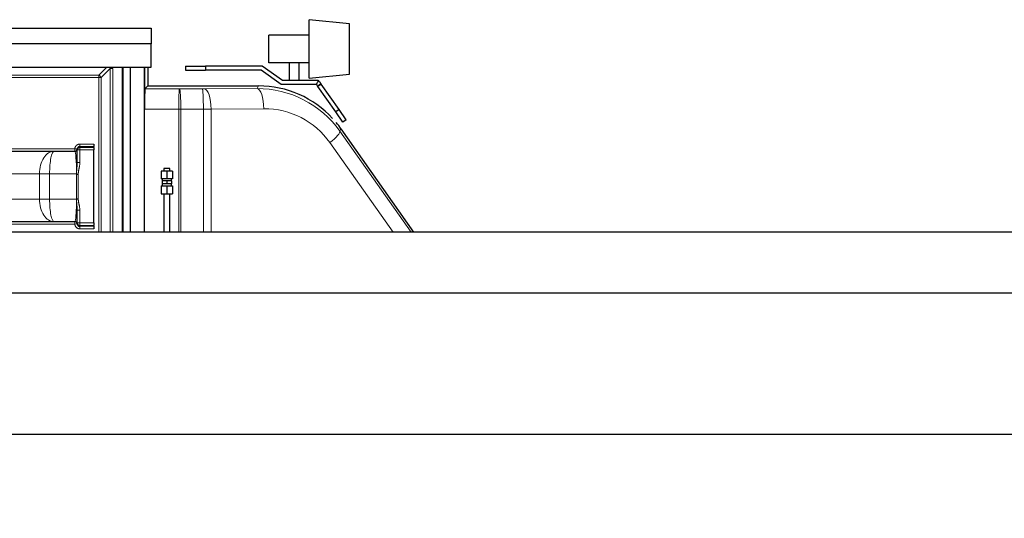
# Model space of a CAD drawing. Header units: inches. Extents: x 0 to 20790, y -12 to 14700.
# Tile 29 of 256: x 3098 to 5055, y 5649 to 6641. Entities that reach past the tile are written whole.
import ezdxf

# ---------------------------------------------------------------- set-up
doc = ezdxf.new("R2010")
doc.units = ezdxf.units.IN
doc.layers.add('1', color=7, linetype='Continuous', true_color=0xffffff)
doc.layers.add('254', color=7, linetype='Continuous', true_color=0xffffff)
doc.styles.add('latin_extended', font='simplex.shx')
doc.dimstyles.get("Standard").update_dxf_attribs({"dimtxt": 0.18, "dimasz": 0.18, "dimexe": 0.18, "dimexo": 0.0625, "dimgap": 0.09, "dimtad": 0, "dimtih": 1, "dimtoh": 1, "dimdec": 4, "dimzin": 0, "dimdsep": 46, "dimtxsty": 'Standard', "dimcen": 0.09, "dimadec": 0, "dimazin": 0, "dimtfac": 1, "dimtdec": 4, "dimtofl": 0, "dimtmove": 0, "dimatfit": 3, "dimfxl": 1, "dimtolj": 1, "dimtzin": 0, "dimarcsym": 0})

# ---------------------------------------------------------------- blocks, each defined once
blk = doc.blocks.new('_U9')
at = {"layer": '254', "color": 3, "linetype": 'Continuous', "lineweight": 13, "transparency": 16777216}
for p, q in [((1630, 6537.1), (700, 6537.1)), ((735, 6414.6), (735, 5321.6)), ((7671, 5199.1), (700, 5199.1))]:
    blk.add_line(p, q, dxfattribs=at)
at = {"layer": '254', "color": 3, "transparency": 16777216}
for points in [[(755.4, 6414.6), (714.5, 6414.6), (735, 6537.1)], [(714.5, 5321.6), (755.4, 5321.6), (735, 5199.1)]]:
    blk.add_solid(points, dxfattribs=at)
at = {"layer": 'Defpoints', "color": 0, "transparency": 16777216}
for p in [(1665, 6537.1), (735, 5199.1), (7706, 5199.1)]:
    blk.add_point(p, dxfattribs=at)
at = {"layer": '254', "color": 2, "lineweight": 13, "transparency": 16777216, "insert": (551.2, 5647.6), "char_height": 122.5, "attachment_point": 1, "rotation": 90, "style": 'latin_extended'}
blk.add_mtext('\\A1;\\C2;1338', dxfattribs=at)

msp = doc.modelspace()

# ---------------------------------------------------------------- linework, layer by layer
at = {"layer": '1', "color": 2, "linetype": 'Continuous', "lineweight": 25}
for p, q in [((3673.956, 6582.763), (3673.956, 6640.763)), ((3753.956, 6632.763), (3673.956, 6640.763)), ((2674.456, 6623.643), (3359.456, 6623.643)), ((3359.456, 6623.643), (3359.456, 6592.643)), ((3753.956, 6582.763), (3753.956, 6632.763)), ((3593.956, 6555.263), (3593.956, 6610.263)), ((3673.956, 6610.263), (3593.956, 6610.263)), ((3359.456, 6592.643), (2674.456, 6592.643)), ((3359.456, 6546.643), (3359.456, 6592.643)), ((3673.956, 6524.763), (3673.956, 6582.763)), ((3753.956, 6532.763), (3753.956, 6582.763)), ((2674.456, 6546.643), (3359.456, 6546.643)), ((3302.956, 6218.035), (3302.956, 6546.643)), ((3303.956, 6218.041), (3303.956, 6546.642)), ((3318.956, 6218.033), (3318.956, 6546.643)), ((3346.038, 6546.643), (3346.038, 6218.033)), ((3346.556, 6218.034), (3346.556, 6546.636)), ((3346.59, 6546.642), (3346.59, 6462.972)), ((3353.456, 6546.643), (3353.456, 6509.145)), ((3427.956, 6548.163), (3467.956, 6548.163)), ((3427.956, 6548.163), (3427.956, 6540.163)), ((3427.956, 6540.163), (3467.956, 6540.163)), ((3580.685, 6548.163), (3467.956, 6548.163)), ((3467.956, 6548.163), (3467.956, 6540.163)), ((3578.162, 6540.163), (3467.956, 6540.163)), ((3618.436, 6511.963), (3578.162, 6540.163)), ((3620.958, 6519.963), (3580.685, 6548.163)), ((3673.956, 6555.263), (3593.956, 6555.263)), ((3633.956, 6555.263), (3633.956, 6519.963)), ((3653.956, 6519.963), (3653.956, 6555.263)), ((3691.926, 6519.963), (3620.958, 6519.963)), ((3673.956, 6524.763), (3753.956, 6532.763)), ((3353.456, 6509.145), (3347.276, 6502.965)), ((3353.456, 6509.145), (3573.169, 6509.145)), ((3688.099, 6511.963), (3618.436, 6511.963)), ((3690.825, 6508.552), (3693.211, 6510.223)), ((3691.081, 6508.186), (3690.825, 6508.552)), ((3726.694, 6457.326), (3691.081, 6508.186)), ((3693.211, 6510.223), (3697.378, 6513.141)), ((3697.378, 6513.141), (3697.634, 6512.775)), ((3733.247, 6461.915), (3697.634, 6512.775)), ((3733.247, 6461.915), (3726.694, 6457.326)), ((3747.586, 6441.436), (3733.247, 6461.915)), ((3741.033, 6436.847), (3726.694, 6457.326)), ((3747.586, 6441.436), (3741.033, 6436.847)), ((3736.976, 6423.871), (3881.093, 6218.043)), ((3212.956, 6381.724), (3212.956, 6382.421)), ((3212.956, 6356.592), (3212.956, 6381.724)), ((3245.956, 6393.351), (3245.956, 6388.352)), ((3245.956, 6386.723), (3245.956, 6388.352)), ((3245.956, 6386.723), (3245.956, 6381.724)), ((3245.956, 6236.562), (3245.956, 6381.724)), ((2819.072, 6379.143), (3166.84, 6379.143)), ((3166.84, 6379.143), (3207.956, 6379.143)), ((3396.954, 6345.143), (3384.954, 6345.143)), ((3390.954, 6339.643), (3379.954, 6339.643)), ((3379.954, 6339.643), (3379.954, 6324.143)), ((3390.954, 6324.143), (3379.954, 6324.143)), ((3381.954, 6324.143), (3381.954, 6320.143)), ((3390.954, 6339.643), (3390.954, 6324.143)), ((3401.954, 6339.643), (3390.954, 6339.643)), ((3401.954, 6324.143), (3390.954, 6324.143)), ((3399.954, 6320.143), (3399.954, 6324.143)), ((3401.954, 6339.643), (3401.954, 6324.143)), ((3379.954, 6310.143), (3390.954, 6310.143)), ((3379.954, 6310.143), (3379.954, 6294.643)), ((3390.954, 6320.143), (3381.452, 6320.143)), ((3381.452, 6320.143), (3381.452, 6314.143)), ((3390.954, 6314.143), (3381.452, 6314.143)), ((3381.954, 6314.143), (3381.954, 6310.143)), ((3400.456, 6320.143), (3390.954, 6320.143)), ((3390.954, 6320.143), (3390.954, 6314.143)), ((3400.456, 6314.143), (3390.954, 6314.143)), ((3390.954, 6310.143), (3401.954, 6310.143)), ((3390.954, 6310.143), (3390.954, 6294.643)), ((3399.954, 6310.143), (3399.954, 6314.143)), ((3400.456, 6320.143), (3400.456, 6314.143)), ((3401.954, 6310.143), (3401.954, 6294.643)), ((3379.954, 6294.643), (3390.954, 6294.643)), ((3390.954, 6294.643), (3401.954, 6294.643)), ((3212.956, 6236.562), (3212.956, 6261.693)), ((3166.84, 6239.143), (2819.072, 6239.143)), ((3207.956, 6239.143), (3166.84, 6239.143)), ((3212.956, 6235.865), (3212.956, 6236.562)), ((3245.956, 6236.562), (3245.956, 6231.563)), ((3245.956, 6229.934), (3245.956, 6231.563)), ((3245.956, 6229.934), (3245.956, 6224.935)), ((7063.956, 6218.043), (2537.956, 6218.043)), ((7063.956, 6097.047), (2537.956, 6097.047)), ((7063.956, 5816.047), (2537.956, 5816.047))]:
    msp.add_line(p, q, dxfattribs=at)
at = {"layer": '1', "color": 110, "linetype": 'Continuous', "lineweight": 13}
for p, q in [((3255.439, 6530.626), (3271.456, 6546.643)), ((3278.315, 6543.502), (3260.439, 6525.626)), ((3278.315, 6218.038), (3278.315, 6543.502)), ((3278.315, 6543.502), (3283.315, 6543.502)), ((3283.315, 6543.502), (3283.315, 6218.038)), ((2730.472, 6530.626), (3255.439, 6530.626)), ((3255.439, 6525.626), (2730.472, 6525.626)), ((3255.439, 6530.626), (3255.439, 6525.626)), ((3255.439, 6218.036), (3255.439, 6525.626)), ((3255.439, 6525.626), (3260.439, 6525.626)), ((3260.439, 6525.626), (3260.439, 6218.036)), ((3347.276, 6502.965), (3415.494, 6502.945)), ((3416.54, 6502.945), (3461.44, 6502.986)), ((3465.62, 6503), (3570.303, 6503.641)), ((3570.303, 6503.641), (3573.169, 6509.145)), ((3690.599, 6508.874), (3696.927, 6513.784)), ((3697.634, 6512.775), (3691.081, 6508.186)), ((3414.795, 6462.951), (3346.59, 6462.972)), ((3414.795, 6218.038), (3414.795, 6462.951)), ((3463.53, 6462.992), (3418.63, 6462.951)), ((3418.63, 6218.039), (3418.63, 6462.951)), ((3463.53, 6218.035), (3463.53, 6462.992)), ((3478.857, 6463.007), (3583.54, 6463.647)), ((3478.857, 6218.037), (3478.857, 6463.007)), ((3736.976, 6423.871), (3734.53, 6419.171)), ((3734.53, 6419.171), (3876.416, 6218.043)), ((2777.956, 6384.143), (3207.956, 6384.143)), ((3207.956, 6379.143), (3207.956, 6384.143)), ((3212.94, 6383.746), (3207.956, 6384.143)), ((3217.956, 6381.724), (3212.956, 6381.724)), ((3217.924, 6393.351), (3245.956, 6393.351)), ((3217.924, 6388.352), (3217.924, 6393.351)), ((3245.956, 6388.352), (3217.924, 6388.352)), ((3217.956, 6387.42), (3217.956, 6386.723)), ((3217.956, 6386.723), (3245.956, 6386.723)), ((3217.956, 6381.724), (3217.956, 6386.723)), ((3217.956, 6381.724), (3217.956, 6356.592)), ((3245.956, 6381.724), (3217.956, 6381.724)), ((3840.709, 6218.043), (3715.005, 6396.232)), ((3212.956, 6356.592), (3217.956, 6356.592)), ((3137.764, 6334.143), (2848.148, 6334.143)), ((3137.764, 6284.143), (3137.764, 6334.143)), ((3137.764, 6334.143), (3157.985, 6334.143)), ((3211.326, 6334.143), (3157.985, 6334.143)), ((3157.985, 6334.143), (3157.985, 6284.143)), ((3211.524, 6284.718), (3211.524, 6333.568)), ((3214.894, 6333.599), (3214.894, 6284.687)), ((2848.148, 6284.143), (3137.764, 6284.143)), ((3137.764, 6284.143), (3157.985, 6284.143)), ((3157.985, 6284.143), (3211.326, 6284.143)), ((3212.956, 6261.693), (3217.956, 6261.693)), ((3217.956, 6261.693), (3217.956, 6236.562)), ((3207.956, 6234.143), (2777.956, 6234.143)), ((3207.956, 6234.143), (3207.956, 6239.143)), ((3212.94, 6234.54), (3207.956, 6234.143)), ((3212.956, 6236.562), (3217.956, 6236.562)), ((3217.924, 6224.935), (3217.924, 6229.934)), ((3217.924, 6229.934), (3245.956, 6229.934)), ((3245.956, 6224.935), (3217.924, 6224.935)), ((3217.956, 6231.563), (3217.956, 6236.562)), ((3217.956, 6236.562), (3245.956, 6236.562)), ((3217.956, 6231.563), (3217.956, 6230.866)), ((3245.956, 6231.563), (3217.956, 6231.563))]:
    msp.add_line(p, q, dxfattribs=at)
at = {"layer": '1', "color": 2, "linetype": 'Continuous', "lineweight": 25}
for centre, start, end in [((3207.956, 6384.143), 270, 351.744243), ((3207.956, 6234.143), 8.255757, 90)]:
    msp.add_arc(centre, 5, start, end, dxfattribs=at)
at = {"layer": '1', "color": 110, "linetype": 'Continuous', "lineweight": 13}
for centre, major_axis, ratio, start_param, end_param in [((3243.315, 6513.502), (-34.744, -34.744), 0.20351933, 2.78022553, 2.9790452), ((3243.315, 6513.502), (37.417, 37.417), 0.37796447, 5.92181818, 6.05025032), ((3255.439, 6525.626), (-7.071, 7.071), 0.37796447, 4.35102186, 5.0737561), ((3415.494, 6462.951), (0.012, 40), 0.01745955, 0.01745595, 1.57080165), ((3415.756, 6503.206), (15, 0), 0.01745507, 4.6949286, 4.76467983), ((3416.54, 6462.951), (-0.037, 40), 0.05226697, 4.71234123, 6.26570812), ((3460.656, 6503.248), (-15, 0), 0.01745506, 1.62308714, 1.90807803), ((3461.44, 6462.992), (-0.037, 40), 0.05226697, 4.71234123, 6.26570812), ((3465.62, 6463.007), (-0.245, 39.999), 0.33091765, 4.71036338, 6.26468987), ((3570.278, 6303.623), (-170.589, -105.976), 0.99442983, 3.19908382, 4.15887388), ((3570.303, 6463.647), (-0.245, 39.999), 0.33091765, 4.71036338, 6.26468987), ((3415.756, 6463.213), (-55, 0), 0.00476046, 1.55333573, 1.62308718), ((3460.656, 6463.254), (-55, 0), 0.00476047, 1.62308715, 1.90807803), ((3583.515, 6303.623), (-136.333, -85.327), 0.99302156, 3.19636033, 4.15615039), ((3701.768, 6396.232), (32.685, 23.058), 0.19814195, 4.98620609, 6.26537894), ((3217.852, 6382.707), (4.948, -0.718), 0.99986505, 1.71486728, 3.14159265), ((3217.956, 6382.421), (5, 0), 0.99986783, 1.57079633, 3.14159265), ((3217.956, 6381.724), (-5, 0), 0.99986783, 4.71238898, 6.28318531), ((3207.956, 6389.142), (-1.169, -9.931), 0.99999992, 1.54387045, 1.60880793), ((3166.84, 6334.143), (0, -45), 0.64613032, 3.14159265, 4.71238898), ((3166.84, 6334.143), (0, -45), 0.19676339, 3.14159265, 4.71238898), ((3207.956, 6334.143), (0, -45), 0.07489449, 1.57079633, 3.14159265), ((3166.84, 6284.143), (0, -45), 0.64613032, 4.71238898, 6.28318531), ((3166.84, 6284.143), (0, -45), 0.19676339, 4.71238898, 6.28318531), ((3207.956, 6284.143), (0, -45), 0.07489449, 0, 1.57079633), ((3217.852, 6235.579), (4.948, 0.718), 0.99986505, 3.14159265, 4.56831802), ((3217.956, 6236.562), (5, 0), 0.99986783, 3.14159265, 4.71238898), ((3217.956, 6235.865), (5, 0), 0.99986783, 3.14159265, 4.71238898), ((3207.956, 6229.144), (1.176, -9.931), 0.99999994, 1.53206893, 1.59700641)]:
    msp.add_ellipse(centre, major_axis=major_axis, ratio=ratio, start_param=start_param, end_param=end_param, dxfattribs=at)
at = {"layer": '1', "color": 2, "linetype": 'Continuous', "lineweight": 25}
for centre, major_axis, ratio, start_param, end_param in [((3347.288, 6462.972), (0, -40), 0.01745241, 3.15904329, 4.71238898), ((3573.137, 6309.115), (-92.369, -177.436), 0.99980643, 2.79359377, 3.62148768), ((3573.137, 6309.115), (-92.369, -177.436), 0.99980643, 2.66169762, 2.73828587), ((3207.956, 6384.143), (-0.566, -4.968), 0.99999989, 1.54009552, 1.60476781), ((3207.956, 6234.143), (0.597, -4.964), 0.99999994, 1.53043026, 1.59510255)]:
    msp.add_ellipse(centre, major_axis=major_axis, ratio=ratio, start_param=start_param, end_param=end_param, dxfattribs=at)
for points, knots in [([(3691.926, 6519.963), (3690.707, 6517.416), (3689.489, 6514.869), (3688.213, 6512.203), (3688.156, 6512.083), (3688.099, 6511.963)], [0, 0, 0, 0, 0.95515689, 0.95515689, 1, 1, 1, 1]), ([(3692.67, 6519.865), (3693.082, 6519.276), (3693.492, 6518.691), (3694.102, 6517.82), (3694.304, 6517.531), (3694.707, 6516.955), (3694.908, 6516.669), (3695.108, 6516.383)], [0, 0, 0, 0, 0.5, 0.5, 0.75, 0.75, 1, 1, 1, 1]), ([(3690.599, 6508.874), (3690.428, 6509.119), (3690.255, 6509.365), (3689.994, 6509.739), (3689.906, 6509.864), (3689.729, 6510.116), (3689.64, 6510.244), (3689.191, 6510.885), (3688.82, 6511.416), (3688.436, 6511.963)], [0, 0, 0, 0, 0.25, 0.25, 0.375, 0.375, 0.5, 0.5, 1, 1, 1, 1]), ([(3696.927, 6513.784), (3696.626, 6514.214), (3696.325, 6514.645), (3695.718, 6515.511), (3695.414, 6515.945), (3695.108, 6516.383)], [0, 0, 0, 0, 0.5, 0.5, 1, 1, 1, 1]), ([(3212.956, 6382.421), (3212.956, 6382.576), (3212.951, 6382.713), (3212.937, 6382.952), (3212.929, 6383.054), (3212.919, 6383.18), (3212.916, 6383.217), (3212.91, 6383.283), (3212.908, 6383.311), (3212.903, 6383.383), (3212.902, 6383.413), (3212.904, 6383.425)], [0, 0, 0, 0, 0.25, 0.25, 0.5, 0.5, 0.625, 0.625, 0.75, 0.75, 1, 1, 1, 1]), ([(3217.924, 6388.352), (3217.768, 6388.352), (3217.612, 6388.344), (3217.304, 6388.315), (3216.997, 6388.272), (3216.696, 6388.201), (3216.472, 6388.136), (3216.397, 6388.113), (3216.286, 6388.076), (3216.249, 6388.063), (3216.176, 6388.036), (3216.139, 6388.022), (3215.958, 6387.951), (3215.674, 6387.824), (3215.27, 6387.597), (3215.015, 6387.42), (3214.829, 6387.278), (3214.767, 6387.229), (3214.648, 6387.129), (3214.589, 6387.077), (3214.418, 6386.919), (3214.201, 6386.699), (3214.005, 6386.459), (3213.866, 6386.273), (3213.799, 6386.177), (3213.735, 6386.08), (3213.692, 6386.014), (3213.672, 6385.98), (3213.57, 6385.813), (3213.496, 6385.677), (3213.36, 6385.398), (3213.238, 6385.114), (3213.143, 6384.82), (3213.081, 6384.594), (3213.062, 6384.518), (3213.028, 6384.365), (3213.013, 6384.289), (3212.972, 6384.058), (3212.952, 6383.902), (3212.94, 6383.746)], [0, 0, 0, 0, 0.0625, 0.0625, 0.125, 0.1875, 0.1875, 0.21875, 0.21875, 0.234375, 0.234375, 0.25, 0.25, 0.3125, 0.375, 0.4375, 0.4375, 0.46875, 0.46875, 0.5, 0.5, 0.5625, 0.625, 0.625, 0.65625, 0.671875, 0.671875, 0.6875, 0.6875, 0.75, 0.75, 0.8125, 0.875, 0.875, 0.90625, 0.90625, 0.9375, 0.9375, 1, 1, 1, 1]), ([(3211.423, 6333.742), (3211.407, 6333.809), (3211.383, 6333.909), (3211.355, 6334.026), (3211.342, 6334.076), (3211.334, 6334.11), (3211.33, 6334.126), (3211.326, 6334.143)], [0, 0, 0, 0, 0.5, 0.75, 0.875, 0.875, 1, 1, 1, 1]), ([(3211.524, 6333.568), (3211.52, 6333.568), (3211.517, 6333.568), (3211.51, 6333.57), (3211.506, 6333.572), (3211.5, 6333.576), (3211.497, 6333.579), (3211.491, 6333.584), (3211.488, 6333.587), (3211.48, 6333.597), (3211.475, 6333.604), (3211.466, 6333.619), (3211.462, 6333.627), (3211.45, 6333.652), (3211.444, 6333.669), (3211.433, 6333.705), (3211.428, 6333.723), (3211.423, 6333.742)], [0, 0, 0, 0, 0.0625, 0.0625, 0.125, 0.125, 0.1875, 0.1875, 0.25, 0.25, 0.375, 0.375, 0.5, 0.5, 0.75, 0.75, 1, 1, 1, 1]), ([(3211.524, 6333.568), (3211.639, 6333.569), (3211.758, 6333.57), (3212.003, 6333.572), (3212.256, 6333.574), (3212.523, 6333.577), (3212.798, 6333.579), (3212.939, 6333.58), (3213.12, 6333.582), (3213.157, 6333.582), (3213.23, 6333.583), (3213.34, 6333.584), (3213.451, 6333.585), (3213.673, 6333.587), (3213.973, 6333.59), (3214.277, 6333.593), (3214.508, 6333.595), (3214.624, 6333.596), (3214.74, 6333.597), (3214.799, 6333.598), (3214.818, 6333.598), (3214.856, 6333.598), (3214.875, 6333.598), (3214.894, 6333.599)], [0, 0, 0, 0, 0.125, 0.125, 0.25, 0.375, 0.375, 0.5, 0.5, 0.53125, 0.53125, 0.5625, 0.625, 0.625, 0.75, 0.875, 0.875, 0.9375, 0.96875, 0.96875, 0.984375, 0.984375, 1, 1, 1, 1]), ([(3211.423, 6284.544), (3211.407, 6284.477), (3211.383, 6284.377), (3211.355, 6284.26), (3211.342, 6284.21), (3211.334, 6284.176), (3211.33, 6284.16), (3211.326, 6284.143)], [0, 0, 0, 0, 0.5, 0.75, 0.875, 0.875, 1, 1, 1, 1]), ([(3211.423, 6284.544), (3211.428, 6284.563), (3211.433, 6284.581), (3211.444, 6284.617), (3211.451, 6284.634), (3211.462, 6284.659), (3211.466, 6284.667), (3211.475, 6284.682), (3211.48, 6284.689), (3211.49, 6284.702), (3211.496, 6284.708), (3211.506, 6284.714), (3211.51, 6284.715), (3211.517, 6284.718), (3211.52, 6284.718), (3211.524, 6284.718)], [0, 0, 0, 0, 0.25, 0.25, 0.5, 0.5, 0.625, 0.625, 0.75, 0.75, 0.875, 0.875, 0.9375, 0.9375, 1, 1, 1, 1]), ([(3211.524, 6284.718), (3211.639, 6284.717), (3211.758, 6284.716), (3212.003, 6284.714), (3212.256, 6284.712), (3212.524, 6284.709), (3212.731, 6284.707), (3212.801, 6284.707), (3212.908, 6284.706), (3212.943, 6284.705), (3213.015, 6284.705), (3213.051, 6284.704), (3213.231, 6284.703), (3213.523, 6284.7), (3213.971, 6284.696), (3214.276, 6284.693), (3214.507, 6284.691), (3214.585, 6284.69), (3214.701, 6284.689), (3214.74, 6284.689), (3214.798, 6284.688), (3214.817, 6284.688), (3214.856, 6284.688), (3214.875, 6284.687), (3214.894, 6284.687)], [0, 0, 0, 0, 0.125, 0.125, 0.25, 0.375, 0.375, 0.4375, 0.4375, 0.46875, 0.46875, 0.5, 0.5, 0.625, 0.75, 0.875, 0.875, 0.9375, 0.9375, 0.96875, 0.96875, 0.984375, 0.984375, 1, 1, 1, 1]), ([(3212.904, 6234.861), (3212.903, 6234.867), (3212.903, 6234.877), (3212.904, 6234.907), (3212.905, 6234.927), (3212.91, 6234.998), (3212.916, 6235.064), (3212.929, 6235.232), (3212.937, 6235.333), (3212.951, 6235.573), (3212.956, 6235.71), (3212.956, 6235.865)], [0, 0, 0, 0, 0.125, 0.125, 0.25, 0.25, 0.5, 0.5, 0.75, 0.75, 1, 1, 1, 1]), ([(3212.94, 6234.54), (3212.952, 6234.383), (3212.972, 6234.229), (3213.025, 6233.924), (3213.093, 6233.622), (3213.188, 6233.327), (3213.269, 6233.109), (3213.298, 6233.036), (3213.345, 6232.928), (3213.361, 6232.893), (3213.393, 6232.821), (3213.476, 6232.645), (3213.643, 6232.338), (3213.902, 6231.954), (3214.098, 6231.713), (3214.254, 6231.538), (3214.308, 6231.481), (3214.418, 6231.37), (3214.474, 6231.316), (3214.645, 6231.158), (3214.881, 6230.958), (3215.135, 6230.782), (3215.333, 6230.658), (3215.433, 6230.598), (3215.535, 6230.542), (3215.604, 6230.505), (3215.639, 6230.487), (3215.814, 6230.399), (3215.956, 6230.336), (3216.244, 6230.223), (3216.537, 6230.123), (3216.838, 6230.051), (3217.068, 6230.008), (3217.145, 6229.995), (3217.3, 6229.973), (3217.378, 6229.964), (3217.611, 6229.942), (3217.768, 6229.934), (3217.924, 6229.934)], [0, 0, 0, 0, 0.0625, 0.0625, 0.125, 0.1875, 0.1875, 0.21875, 0.21875, 0.234375, 0.234375, 0.25, 0.3125, 0.375, 0.4375, 0.4375, 0.46875, 0.46875, 0.5, 0.5, 0.5625, 0.625, 0.625, 0.65625, 0.671875, 0.671875, 0.6875, 0.6875, 0.75, 0.75, 0.8125, 0.875, 0.875, 0.90625, 0.90625, 0.9375, 0.9375, 1, 1, 1, 1])]:
    msp.add_open_spline(points, degree=3, knots=knots, dxfattribs=at)
for points, degree in [([(3691.926, 6519.963), (3692.149, 6519.963), (3692.374, 6519.963), (3692.601, 6519.963)], 3), ([(3692.601, 6519.963), (3692.624, 6519.931), (3692.647, 6519.898), (3692.67, 6519.865)], 3), ([(3688.436, 6511.963), (3688.322, 6511.963), (3688.21, 6511.963), (3688.099, 6511.963)], 3), ([(3697.378, 6513.141), (3697.232, 6513.349), (3697.082, 6513.564), (3696.927, 6513.784)], 3), ([(3384.954, 6345.143), (3384.954, 6339.643)], 1), ([(3396.954, 6339.643), (3396.954, 6345.143)], 1), ([(3384.955, 6294.643), (3384.956, 6218.043)], 1), ([(3396.956, 6218.043), (3396.955, 6294.643)], 1)]:
    msp.add_open_spline(points, degree=degree, dxfattribs=at)
at = {"layer": '1', "color": 110, "linetype": 'Continuous', "lineweight": 13}
for points, knots in [([(3207.956, 6384.143), (3207.981, 6384.455), (3208.02, 6384.766), (3208.101, 6385.228), (3208.132, 6385.381), (3208.2, 6385.687), (3208.238, 6385.839), (3208.361, 6386.289), (3208.457, 6386.584), (3208.674, 6387.163), (3208.797, 6387.447), (3209.068, 6388.004), (3209.216, 6388.276), (3209.419, 6388.611), (3209.461, 6388.677), (3209.545, 6388.809), (3209.674, 6389.005), (3209.809, 6389.195), (3210.086, 6389.568), (3210.478, 6390.047), (3210.913, 6390.488), (3211.255, 6390.803), (3211.372, 6390.906), (3211.551, 6391.057), (3211.612, 6391.107), (3211.734, 6391.205), (3211.796, 6391.253), (3212.106, 6391.49), (3212.362, 6391.666), (3212.886, 6391.994), (3213.156, 6392.146), (3213.708, 6392.424), (3213.992, 6392.55), (3214.354, 6392.692), (3214.428, 6392.72), (3214.574, 6392.773), (3214.649, 6392.799), (3214.871, 6392.874), (3215.02, 6392.921), (3215.468, 6393.049), (3216.071, 6393.192), (3216.683, 6393.278), (3217.3, 6393.336), (3217.611, 6393.351), (3217.924, 6393.351)], [0, 0, 0, 0, 0.0625, 0.0625, 0.09375, 0.09375, 0.125, 0.125, 0.1875, 0.1875, 0.25, 0.25, 0.3125, 0.3125, 0.328125, 0.328125, 0.34375, 0.375, 0.375, 0.4375, 0.5, 0.5, 0.53125, 0.53125, 0.546875, 0.546875, 0.5625, 0.5625, 0.625, 0.625, 0.6875, 0.6875, 0.75, 0.75, 0.765625, 0.765625, 0.78125, 0.78125, 0.8125, 0.8125, 0.875, 0.9375, 0.9375, 1, 1, 1, 1]), ([(3211.423, 6333.742), (3211.421, 6334.228), (3211.423, 6334.713), (3211.437, 6335.684), (3211.449, 6336.168), (3211.482, 6337.136), (3211.503, 6337.62), (3211.554, 6338.586), (3211.583, 6339.068), (3211.649, 6340.032), (3211.685, 6340.514), (3211.744, 6341.235), (3211.764, 6341.476), (3211.806, 6341.956), (3211.913, 6343.156), (3212.033, 6344.349), (3212.228, 6346.249), (3212.327, 6347.196), (3212.516, 6349.084), (3212.606, 6350.025), (3212.763, 6351.904), (3212.83, 6352.843), (3212.903, 6354.249), (3212.922, 6354.717), (3212.948, 6355.655), (3212.956, 6356.124), (3212.956, 6356.592)], [0, 0, 0, 0, 0.0625, 0.0625, 0.125, 0.125, 0.1875, 0.1875, 0.25, 0.25, 0.3125, 0.3125, 0.34375, 0.34375, 0.375, 0.5, 0.5, 0.625, 0.625, 0.75, 0.75, 0.875, 0.875, 0.9375, 0.9375, 1, 1, 1, 1]), ([(3217.956, 6356.592), (3217.956, 6356.103), (3217.944, 6355.615), (3217.902, 6354.643), (3217.871, 6354.158), (3217.751, 6352.708), (3217.637, 6351.747), (3217.359, 6349.831), (3217.194, 6348.877), (3216.925, 6347.45), (3216.831, 6346.975), (3216.639, 6346.025), (3216.541, 6345.55), (3216.343, 6344.601), (3216.143, 6343.653), (3215.947, 6342.703), (3215.756, 6341.753), (3215.664, 6341.278), (3215.49, 6340.325), (3215.407, 6339.849), (3215.257, 6338.894), (3215.189, 6338.416), (3215.072, 6337.458), (3215.023, 6336.978), (3214.946, 6336.017), (3214.919, 6335.535), (3214.888, 6334.568), (3214.885, 6334.084), (3214.894, 6333.599)], [0, 0, 0, 0, 0.0625, 0.0625, 0.125, 0.125, 0.25, 0.25, 0.375, 0.375, 0.4375, 0.4375, 0.5, 0.5, 0.5625, 0.625, 0.625, 0.6875, 0.6875, 0.75, 0.75, 0.8125, 0.8125, 0.875, 0.875, 0.9375, 0.9375, 1, 1, 1, 1]), ([(3212.956, 6261.693), (3212.956, 6262.162), (3212.948, 6262.631), (3212.922, 6263.568), (3212.903, 6264.037), (3212.83, 6265.444), (3212.763, 6266.382), (3212.606, 6268.262), (3212.516, 6269.203), (3212.327, 6271.092), (3212.228, 6272.039), (3212.033, 6273.94), (3211.937, 6274.895), (3211.805, 6276.334), (3211.763, 6276.814), (3211.685, 6277.775), (3211.648, 6278.256), (3211.583, 6279.22), (3211.554, 6279.702), (3211.503, 6280.667), (3211.482, 6281.15), (3211.449, 6282.118), (3211.437, 6282.602), (3211.423, 6283.572), (3211.421, 6284.058), (3211.423, 6284.544)], [0, 0, 0, 0, 0.0625, 0.0625, 0.125, 0.125, 0.25, 0.25, 0.375, 0.375, 0.5, 0.5, 0.625, 0.625, 0.6875, 0.6875, 0.75, 0.75, 0.8125, 0.8125, 0.875, 0.875, 0.9375, 0.9375, 1, 1, 1, 1]), ([(3214.894, 6284.687), (3214.885, 6284.201), (3214.888, 6283.716), (3214.919, 6282.749), (3214.946, 6282.267), (3215.023, 6281.305), (3215.072, 6280.825), (3215.19, 6279.867), (3215.258, 6279.389), (3215.408, 6278.435), (3215.49, 6277.958), (3215.664, 6277.006), (3215.757, 6276.531), (3215.947, 6275.581), (3216.143, 6274.631), (3216.343, 6273.683), (3216.541, 6272.734), (3216.64, 6272.259), (3216.831, 6271.31), (3216.925, 6270.834), (3217.194, 6269.407), (3217.359, 6268.453), (3217.637, 6266.538), (3217.751, 6265.576), (3217.871, 6264.127), (3217.902, 6263.642), (3217.944, 6262.67), (3217.956, 6262.183), (3217.956, 6261.693)], [0, 0, 0, 0, 0.0625, 0.0625, 0.125, 0.125, 0.1875, 0.1875, 0.25, 0.25, 0.3125, 0.3125, 0.375, 0.375, 0.4375, 0.5, 0.5, 0.5625, 0.5625, 0.625, 0.625, 0.75, 0.75, 0.875, 0.875, 0.9375, 0.9375, 1, 1, 1, 1]), ([(3217.924, 6224.935), (3217.611, 6224.935), (3217.299, 6224.95), (3216.831, 6224.994), (3216.676, 6225.012), (3216.366, 6225.056), (3216.212, 6225.082), (3215.753, 6225.169), (3215.451, 6225.241), (3214.857, 6225.412), (3214.564, 6225.511), (3213.988, 6225.737), (3213.704, 6225.864), (3213.355, 6226.04), (3213.285, 6226.076), (3213.147, 6226.15), (3212.942, 6226.262), (3212.741, 6226.382), (3212.347, 6226.629), (3211.839, 6226.982), (3211.366, 6227.38), (3211.023, 6227.696), (3210.912, 6227.805), (3210.747, 6227.971), (3210.693, 6228.028), (3210.586, 6228.142), (3210.533, 6228.2), (3210.272, 6228.49), (3210.076, 6228.731), (3209.707, 6229.228), (3209.535, 6229.485), (3209.214, 6230.013), (3209.066, 6230.286), (3208.895, 6230.636), (3208.862, 6230.707), (3208.797, 6230.849), (3208.765, 6230.921), (3208.673, 6231.137), (3208.615, 6231.281), (3208.451, 6231.718), (3208.261, 6232.308), (3208.127, 6232.911), (3208.02, 6233.522), (3207.981, 6233.83), (3207.956, 6234.143)], [0, 0, 0, 0, 0.0625, 0.0625, 0.09375, 0.09375, 0.125, 0.125, 0.1875, 0.1875, 0.25, 0.25, 0.3125, 0.3125, 0.328125, 0.328125, 0.34375, 0.375, 0.375, 0.4375, 0.5, 0.5, 0.53125, 0.53125, 0.546875, 0.546875, 0.5625, 0.5625, 0.625, 0.625, 0.6875, 0.6875, 0.75, 0.75, 0.765625, 0.765625, 0.78125, 0.78125, 0.8125, 0.8125, 0.875, 0.9375, 0.9375, 1, 1, 1, 1])]:
    msp.add_open_spline(points, degree=3, knots=knots, dxfattribs=at)
for points in [[(3217.852, 6387.706), (3217.85, 6387.694), (3217.849, 6387.671), (3217.856, 6387.635), (3217.87, 6387.599), (3217.889, 6387.563), (3217.911, 6387.527), (3217.933, 6387.492), (3217.951, 6387.456), (3217.956, 6387.432), (3217.956, 6387.42)], [(3217.956, 6230.866), (3217.956, 6230.854), (3217.951, 6230.83), (3217.933, 6230.794), (3217.911, 6230.758), (3217.889, 6230.723), (3217.87, 6230.687), (3217.856, 6230.651), (3217.849, 6230.615), (3217.85, 6230.591), (3217.852, 6230.579)]]:
    msp.add_open_spline(points, degree=3, dxfattribs=at)

# ---------------------------------------------------------------- dimensions: what is measured, and where the dimension line sits
at = {"layer": '254', "color": 2, "linetype": 'Continuous', "lineweight": 13}
dim = msp.add_linear_dim(base=(734.956, 5199.143), p1=(1664.956, 6537.143), p2=(7705.956, 5199.143), angle=90, text='\\C2;1338', dimstyle='Standard', override={"dimscale": 35, "dimtxt": 3.5, "dimasz": 3.5, "dimexe": 1, "dimexo": 1, "dimgap": 1.75, "dimtad": 1, "dimtih": 0, "dimtoh": 0, "dimdec": 2, "dimlfac": 0.028571, "dimzin": 8, "dimdsep": 46, "dimlunit": 2, "dimpost": '', "dimtxsty": 'latin_extended', "dimsah": 1, "dimse1": 0, "dimse2": 0, "dimsd1": 0, "dimsd2": 0, "dimclrd": 3, "dimclre": 3, "dimclrt": 2, "dimtol": 0, "dimtm": -0.1, "dimtfac": 0.714286, "dimtdec": 3, "dimtofl": 1, "dimtmove": 0, "dimtzin": 8, "dimlwd": 13, "dimlwe": 13}, dxfattribs=at)
dim.commit()
dim.dimension.update_dxf_attribs({"geometry": '_U9', "text_midpoint": (734.956, 5851.74), "dimtype": 160})

doc.saveas('drawing.dxf')
